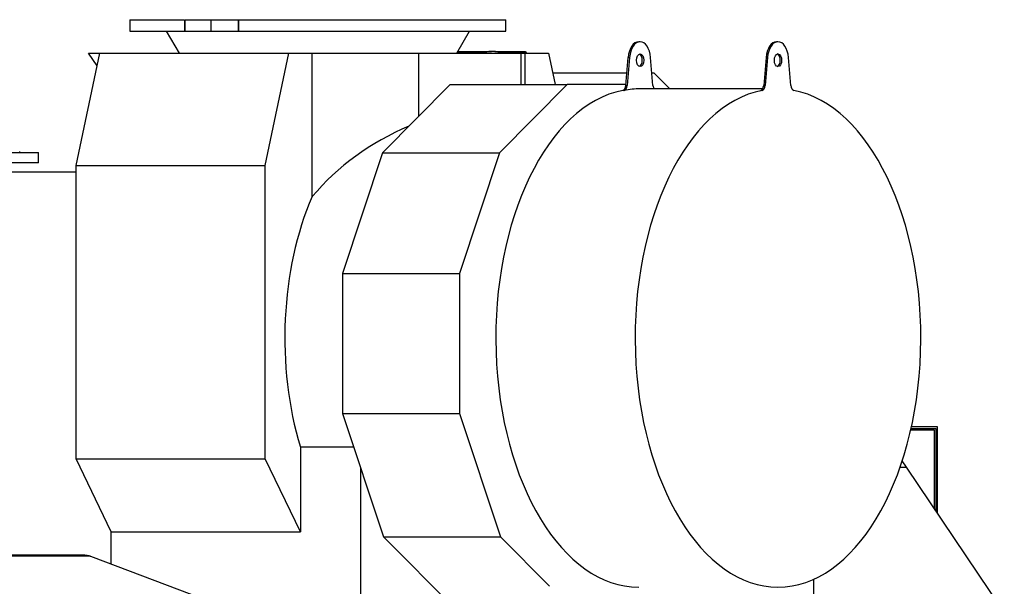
# Model space of a CAD drawing. Header units: inches. Extents: x 0 to 23760, y -13 to 16800.
# Tile 216 of 217: x 20122 to 21824, y 13909 to 14889. Entities that reach past the tile are written whole.
import ezdxf

# ---------------------------------------------------------------- set-up
doc = ezdxf.new("R2010")
doc.units = ezdxf.units.IN
doc.layers.add('254', color=7, linetype='Continuous', true_color=0xffffff)
doc.styles.add('latin_extended', font='simplex.shx')
doc.dimstyles.get("Standard").update_dxf_attribs({"dimtxt": 0.18, "dimasz": 0.18, "dimexe": 0.18, "dimexo": 0.0625, "dimgap": 0.09, "dimtad": 0, "dimtih": 1, "dimtoh": 1, "dimdec": 4, "dimzin": 0, "dimdsep": 46, "dimtxsty": 'Standard', "dimcen": 0.09, "dimadec": 0, "dimazin": 0, "dimtfac": 1, "dimtdec": 4, "dimtofl": 0, "dimtmove": 0, "dimatfit": 3, "dimfxl": 1, "dimtolj": 1, "dimtzin": 0, "dimarcsym": 0})

# ---------------------------------------------------------------- blocks, each defined once
blk = doc.blocks.new('_U7')
at = {"layer": '254', "color": 3, "linetype": 'Continuous', "lineweight": 13, "transparency": 16777216}
for p, q in [((20080.6, 12026.4), (20080.6, 15328.6)), ((20637.5, 14928.6), (20637.5, 15328.6)), ((20220.6, 15288.6), (20497.5, 15288.6))]:
    blk.add_line(p, q, dxfattribs=at)
at = {"layer": '254', "color": 3, "transparency": 16777216}
for points in [[(20220.6, 15311.9), (20220.6, 15265.3), (20080.6, 15288.6)], [(20497.5, 15265.3), (20497.5, 15311.9), (20637.5, 15288.6)]]:
    blk.add_solid(points, dxfattribs=at)
at = {"layer": 'Defpoints', "color": 0, "transparency": 16777216}
for p in [(20637.5, 15288.6), (20637.5, 14888.6), (20080.6, 11986.4)]:
    blk.add_point(p, dxfattribs=at)
at = {"layer": '254', "color": 2, "lineweight": 13, "transparency": 16777216, "insert": (20179.1, 15498.6), "char_height": 140, "attachment_point": 1, "style": 'latin_extended'}
blk.add_mtext('\\A1;557', dxfattribs=at)

msp = doc.modelspace()

# ---------------------------------------------------------------- linework, layer by layer
at = {"layer": '254', "color": 2, "linetype": 'Continuous', "lineweight": 25}
for p, q in [((20312.531, 14888.588), (20312.531, 14868.588)), ((20312.531, 14888.588), (20407.148, 14888.588)), ((20408.005, 14888.588), (20452.84, 14888.588)), ((20452.84, 14888.588), (20499.922, 14888.588)), ((20452.84, 14868.588), (20452.84, 14888.588)), ((20499.922, 14888.588), (20500.916, 14888.588)), ((20500.916, 14888.588), (20962.531, 14888.588)), ((20962.531, 14868.588), (20962.531, 14888.588)), ((20312.531, 14868.588), (20407.148, 14868.588)), ((20375.277, 14868.588), (20397.531, 14830.807)), ((20407.148, 14868.588), (20408.005, 14868.588)), ((20408.005, 14868.588), (20452.84, 14868.588)), ((20452.84, 14868.588), (20499.922, 14868.588)), ((20499.922, 14868.588), (20500.916, 14868.588)), ((20500.916, 14868.588), (20962.531, 14868.588)), ((20877.531, 14830.807), (20899.786, 14868.588)), ((21194.561, 14850.569), (21192.103, 14850.569)), ((21432.934, 14850.569), (21430.477, 14850.569)), ((20219.845, 14636.451), (20260.42, 14830.807)), ((20240.898, 14830.807), (20260.42, 14830.807)), ((20255.864, 14808.973), (20240.898, 14830.807)), ((20260.42, 14830.807), (20587.262, 14830.807)), ((20546.687, 14636.451), (20587.262, 14830.807)), ((20587.262, 14830.807), (20627.685, 14830.807)), ((20627.685, 14830.807), (20811.915, 14830.807)), ((20627.685, 14582.785), (20627.685, 14830.807)), ((20811.915, 14830.807), (20988.991, 14830.807)), ((20811.915, 14721.535), (20811.915, 14830.807)), ((20937.604, 14833.072), (20878.867, 14833.072)), ((20987.532, 14833.072), (20943.452, 14833.072)), ((20996.597, 14833.072), (20987.529, 14833.072)), ((20988.991, 14830.807), (20995.925, 14830.807)), ((20988.991, 14776.501), (20988.991, 14830.807)), ((20990.037, 14830.806), (20989.979, 14831.083)), ((20995.925, 14830.807), (21036.348, 14830.807)), ((20995.925, 14776.5), (20995.925, 14830.807)), ((20997.945, 14831.427), (20998.074, 14830.807)), ((21036.348, 14830.807), (21047.686, 14776.5)), ((21169.8, 14774.883), (21173.95, 14823.3)), ((21176.408, 14823.3), (21172.257, 14774.883)), ((21216.864, 14774.883), (21212.714, 14823.3)), ((21412.324, 14823.3), (21408.173, 14774.883)), ((21414.781, 14823.3), (21410.631, 14774.883)), ((21455.237, 14774.883), (21451.087, 14823.3)), ((21043.424, 14796.928), (21171.689, 14796.928)), ((21214.973, 14796.928), (21218.518, 14796.928)), ((21218.518, 14796.928), (21246.196, 14769.069)), ((20866.525, 14776.503), (20749.349, 14658.556)), ((20866.525, 14776.503), (21068.741, 14776.503)), ((21068.741, 14776.503), (20951.566, 14658.556)), ((21169.938, 14776.503), (21068.741, 14776.503)), ((21406.424, 14769.07), (21194.561, 14769.07)), ((19954.638, 14658.961), (20154.638, 14658.961)), ((20122.138, 14658.961), (20122.138, 14660.961)), ((20154.638, 14640.961), (20154.638, 14658.961)), ((20749.349, 14658.556), (20680.356, 14450.214)), ((20749.349, 14658.556), (20951.566, 14658.556)), ((20951.566, 14658.556), (20882.572, 14450.214)), ((20154.638, 14640.961), (19954.638, 14640.961)), ((20219.845, 14625.353), (20099.091, 14625.353)), ((20219.845, 14129.905), (20219.845, 14636.451)), ((20219.845, 14636.451), (20546.687, 14636.451)), ((20546.687, 14129.905), (20546.687, 14636.451)), ((20680.356, 14450.214), (20680.356, 14207.962)), ((20680.356, 14450.214), (20882.572, 14450.214)), ((20882.572, 14450.214), (20882.572, 14207.962)), ((20680.356, 14207.962), (20882.572, 14207.962)), ((20680.356, 14207.962), (20750.809, 13995.211)), ((20882.572, 14207.962), (20953.026, 13995.211)), ((21662.434, 14179.729), (21702.618, 14179.729)), ((21662.917, 14181.853), (21705.618, 14181.853)), ((21708.618, 14184.853), (21663.582, 14184.853)), ((21702.618, 14179.729), (21702.618, 14044.521)), ((21705.618, 14181.853), (21705.618, 14040.071)), ((21708.618, 14035.626), (21708.618, 14184.853)), ((20607.374, 14149.75), (20607.374, 14003.812)), ((20699.633, 14149.75), (20607.374, 14149.75)), ((20280.533, 14003.812), (20219.845, 14129.905)), ((20219.845, 14129.905), (20546.687, 14129.905)), ((20607.374, 14003.812), (20546.687, 14129.905)), ((20711.407, 14114.196), (20711.407, 13890.588)), ((21644.071, 14115.353), (21654.843, 14115.353)), ((21654.843, 14115.353), (21647.658, 14126.006)), ((21824.138, 13864.364), (21654.843, 14115.353)), ((20280.533, 13947.814), (20280.533, 14003.812)), ((20280.533, 14003.812), (20607.374, 14003.812)), ((20750.809, 13995.211), (20873.539, 13871.674)), ((20750.809, 13995.211), (20953.026, 13995.211)), ((20953.026, 13995.211), (21038.237, 13909.44)), ((20080.638, 13963.643), (20231.949, 13963.643)), ((20244.658, 13961.383), (20441.138, 13887.072)), ((21495.138, 13797.353), (21495.138, 13921.955))]:
    msp.add_line(p, q, dxfattribs=at)
at = {"layer": '254', "color": 110, "linetype": 'Continuous', "lineweight": 13}
for p, q in [((20407.148, 14868.588), (20407.148, 14888.588)), ((20408.005, 14868.588), (20408.005, 14888.588)), ((20499.922, 14868.588), (20499.922, 14888.588)), ((20500.916, 14868.588), (20500.916, 14888.588)), ((20923.02, 14831.427), (20877.898, 14831.427)), ((20988.879, 14831.427), (20949.051, 14831.427)), ((20989.009, 14830.806), (20988.879, 14831.427)), ((20997.945, 14831.427), (20989.881, 14831.427)), ((21176.408, 14823.3), (21173.95, 14823.3)), ((21412.324, 14823.3), (21414.781, 14823.3)), ((21172.257, 14774.883), (21169.8, 14774.883)), ((21408.173, 14774.883), (21410.631, 14774.883)), ((21167.22, 14766.423), (21164.762, 14766.423)), ((21403.136, 14766.423), (21405.593, 14766.423)), ((20080.638, 13961.383), (20244.658, 13961.383))]:
    msp.add_line(p, q, dxfattribs=at)
at = {"layer": '254', "color": 2, "linetype": 'Continuous', "lineweight": 25}
msp.add_arc((20987.532, 14830.572), 2.5, 11.791977, 90, dxfattribs=at)
for centre, major_axis, ratio, start_param, end_param in [((21192.103, 14818.569), (0, -32), 0.57357644, 3.14159265, 4.56403095), ((21194.561, 14818.569), (0, 32), 0.57357644, 4.86074701, 7.70562361), ((21430.477, 14818.569), (0, 32), 0.57357644, 0, 1.4224383), ((21432.934, 14818.569), (0, 32), 0.57357644, 4.86074701, 7.70562361), ((20996.597, 14830.572), (0, 2.5), 0.57357644, 5.06145483, 6.28318531), ((21192.103, 14818.569), (0, -11), 0.57357644, 1.57079633, 2.94563581), ((21430.477, 14818.569), (0, -11), 0.57357644, 1.57079633, 2.94563581), ((21192.103, 14818.569), (0, -11), 0.57357644, 0.19595684, 1.57079633), ((21430.477, 14818.569), (0, -11), 0.57357644, 0.19595684, 1.57079633), ((21164.127, 14776.361), (0, 10), 0.57357644, 3.25254614, 4.56403095), ((21166.585, 14776.361), (0, -10), 0.57357644, 0.11095348, 1.4224383), ((21222.537, 14776.361), (0, -10), 0.57357644, 4.86074701, 5.52944033), ((21402.5, 14776.361), (0, -10), 0.57357644, 0.11095348, 1.4224383), ((21404.958, 14776.361), (0, -10), 0.57357644, 0.11095348, 1.4224383), ((21460.91, 14776.361), (0, -10), 0.57357644, 4.86074701, 6.17223182), ((21192.103, 14338.57), (0, -430.5), 0.57357644, 3.25254614, 6.28318531), ((21194.561, 14338.57), (0, 430.5), 0.57357644, 0, 0.11095348), ((21432.934, 14338.57), (0, -430.5), 0.57357644, 3.25254614, 9.31382448), ((20982.579, 14338.57), (445.92, 0), 0.90453535, 2.00501286, 2.49123901), ((20811.811, 14338.57), (0, 403.35), 0.57357644, 0.92044268, 2.05796875)]:
    msp.add_ellipse(centre, major_axis=major_axis, ratio=ratio, start_param=start_param, end_param=end_param, dxfattribs=at)
at = {"layer": '254', "color": 110, "linetype": 'Continuous', "lineweight": 13}
for major_axis, ratio, start_param, end_param in [((0, -2.5), 0.57357644, 1.91986218, 3.14159265), ((-2.447, -0.511), 0.2801665, 3.14159994, 4.07200213)]:
    msp.add_ellipse((20987.532, 14830.572), major_axis=major_axis, ratio=ratio, start_param=start_param, end_param=end_param, dxfattribs=at)
at = {"layer": '254', "color": 2, "linetype": 'Continuous', "lineweight": 25}
for centre in [(21194.561, 14818.569), (21432.934, 14818.569)]:
    msp.add_ellipse(centre, major_axis=(0, -11), ratio=0.57357644, dxfattribs=at)
msp.add_open_spline([(20927.625, 14832.433), (20925.145, 14831.891), (20922.664, 14831.349), (20920.183, 14830.807)], degree=3, dxfattribs=at)
for points, degree, knots in [([(20951.426, 14832.168), (20950.131, 14832.478), (20945.363, 14833.381), (20938.72, 14833.732), (20932.49, 14833.342), (20926.165, 14832.197), (20922.627, 14831.123), (20922.256, 14831.004)], 2, [0, 0, 0, 0.09634756, 0.34625144, 0.55596099, 0.76567055, 0.9753801, 1, 1, 1]), ([(20231.949, 13963.643), (20232.49, 13963.643), (20233.568, 13963.62), (20235.177, 13963.516), (20236.779, 13963.344), (20237.841, 13963.183), (20238.901, 13962.999), (20239.429, 13962.894), (20240.483, 13962.662), (20241.008, 13962.533), (20242.056, 13962.25), (20242.579, 13962.096), (20243.621, 13961.761), (20244.14, 13961.579), (20244.658, 13961.383)], 3, [0, 0, 0, 0, 0.125, 0.25, 0.375, 0.5, 0.5, 0.625, 0.625, 0.75, 0.75, 0.875, 0.875, 1, 1, 1, 1])]:
    msp.add_open_spline(points, degree=degree, knots=knots, dxfattribs=at)

# ---------------------------------------------------------------- dimensions: what is measured, and where the dimension line sits
at = {"layer": '254', "color": 2, "linetype": 'Continuous', "lineweight": 13}
dim = msp.add_linear_dim(base=(20637.531, 15288.588), p1=(20080.638, 11986.377), p2=(20637.531, 14888.588), dimstyle='Standard', override={"dimscale": 40, "dimtxt": 3.5, "dimasz": 3.5, "dimexe": 1, "dimexo": 1, "dimgap": 1.75, "dimtad": 1, "dimtih": 1, "dimtoh": 0, "dimdec": 0, "dimlfac": 1, "dimzin": 8, "dimdsep": 46, "dimlunit": 2, "dimtxsty": 'latin_extended', "dimsah": 1, "dimse1": 0, "dimse2": 0, "dimsd1": 0, "dimsd2": 0, "dimclrd": 3, "dimclre": 3, "dimclrt": 2, "dimtol": 0, "dimtm": -0.1, "dimtfac": 0.714286, "dimtdec": 3, "dimtofl": 1, "dimtmove": 0, "dimtzin": 8, "dimlwd": 13, "dimlwe": 13}, dxfattribs=at)
dim.commit()
dim.dimension.update_dxf_attribs({"geometry": '_U7', "text_midpoint": (20359.084, 15288.588), "dimtype": 160})

doc.saveas('drawing.dxf')
